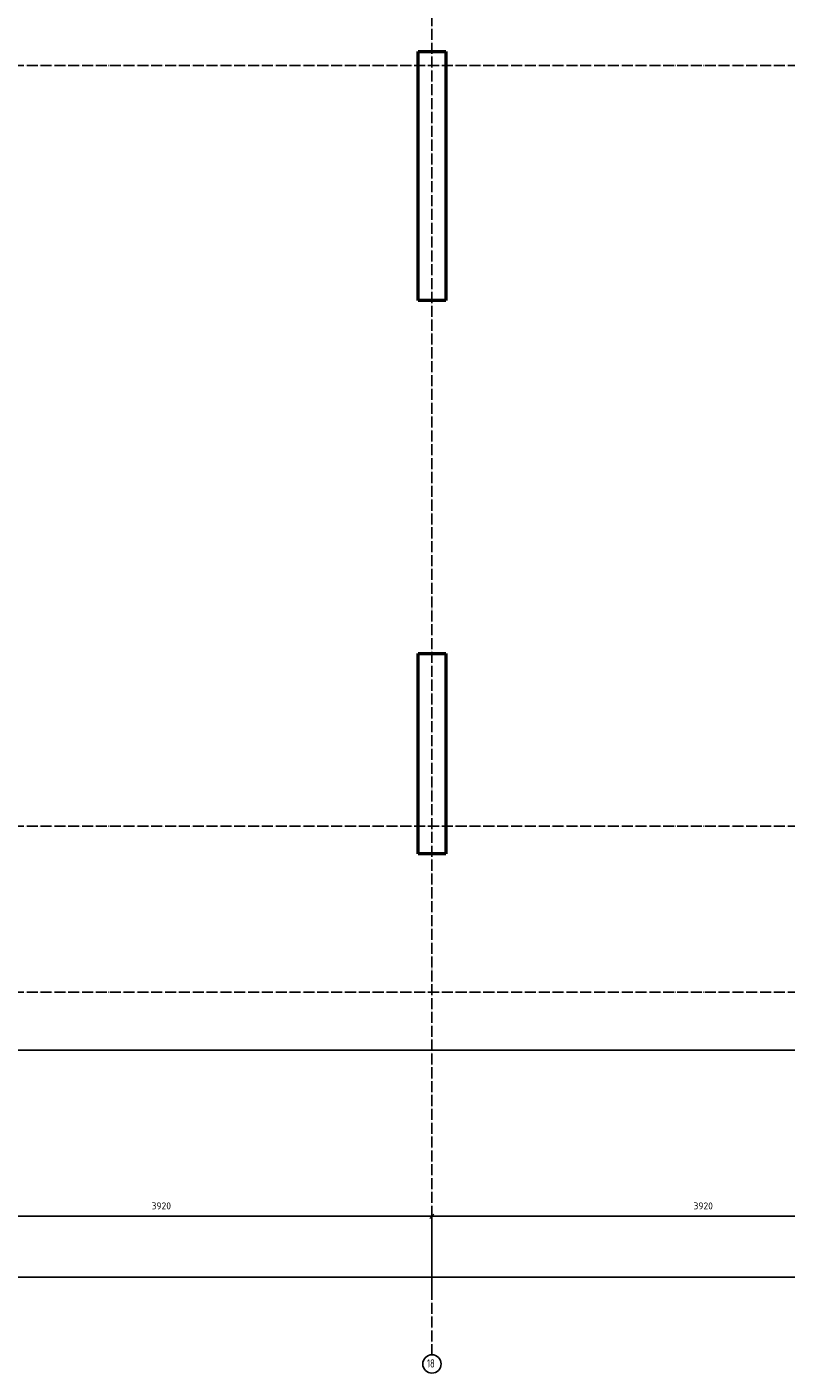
# Model space of a CAD drawing. Header units: millimetres. Extents: x -19950 to 69837, y -2757 to 40090.
# Tile 122 of 136: x 53930 to 59422, y -2753 to 6979. Entities that reach past the tile are written whole.
import ezdxf

# ---------------------------------------------------------------- set-up
doc = ezdxf.new("R2010")
doc.units = ezdxf.units.MM
doc.header["$PDMODE"] = 65
doc.linetypes.add('______11', pattern=[100, 80, -10, 0, -10])
doc.linetypes.add('______5', pattern=[220, 160, -20, 20, -20])
doc.layers.add('Standard', color=7, linetype='Continuous', lineweight=25)
doc.layers.add('Размерная линия_ общее', color=7, linetype='Continuous', lineweight=13)
doc.layers.add('Осевая линия_ общее', color=7, linetype='______5', lineweight=13, true_color=0xa0a0a0)
doc.styles.add('ISOCPEUR', font='ISOCPEUR')
doc.dimstyles.new('DIMSTYLE_16', dxfattribs={"dimtxt": 50, "dimasz": 50, "dimexe": 0, "dimexo": 0, "dimgap": 25, "dimtad": 2, "dimdec": 0, "dimrnd": 5, "dimzin": 12, "dimdsep": 46, "dimtxsty": 'ISOCPEUR', "dimblk1": 'ALL_ML_STRICH', "dimblk2": 'ALL_ML_STRICH', "dimsah": 1, "dimcen": 0, "dimclrd": 256, "dimclre": 256, "dimclrt": 256, "dimadec": 0, "dimazin": 0, "dimtfac": 1, "dimtdec": 0, "dimtix": 1, "dimtmove": 2, "dimatfit": 3, "dimfxl": 0, "dimtzin": 0, "dimlwd": 0, "dimlwe": -1, "dimarcsym": 0})

# ---------------------------------------------------------------- blocks, each defined once
blk = doc.blocks.new('ALL_ML_STRICH')
at = {"color": 0, "linetype": 'ByBlock', "lineweight": -2}
for p, q in [((-1, 0), (0.5, 0)), ((-0.3, -0.3), (0.3, 0.3)), ((0, -0.5), (0, 0.5))]:
    blk.add_line(p, q, dxfattribs=at)
blk = doc.blocks.new('*D340')
at = {"layer": 'DEFPOINTS', "transparency": 33554687}
for p in [(52940, -1619.7), (56860, -2170), (52940, -2270)]:
    blk.add_point(p, dxfattribs=at)
at = {"layer": 'Размерная линия_ общее', "lineweight": -2, "transparency": 33554687}
for p, q in [((52940, -2260), (52940, -1619.7)), ((52940, -1619.7), (56860, -1619.7)), ((56860, -2160), (56860, -1619.7))]:
    blk.add_line(p, q, dxfattribs=at)
at = {"layer": 'Размерная линия_ общее', "transparency": 33554687, "xscale": 50, "yscale": 50, "zscale": 50, "rotation": 180}
blk.add_blockref('ALL_ML_STRICH', (52940, -1619.7), dxfattribs=at)
at = {"layer": 'Размерная линия_ общее', "transparency": 33554687, "xscale": 50, "yscale": 50, "zscale": 50}
blk.add_blockref('ALL_ML_STRICH', (56860, -1619.7), dxfattribs=at)
at = {"layer": 'Размерная линия_ общее', "transparency": 33554687, "insert": (54902.5, -1544.7), "char_height": 50, "width": 200, "attachment_point": 5, "style": 'ISOCPEUR'}
blk.add_mtext('\\A1;{3920}', dxfattribs=at)
blk = doc.blocks.new('*D341')
at = {"layer": 'DEFPOINTS', "transparency": 33554687}
for p in [(56860, -1619.7), (56860, -2170), (60780, -2170)]:
    blk.add_point(p, dxfattribs=at)
at = {"layer": 'Размерная линия_ общее', "lineweight": -2, "transparency": 33554687}
for p, q in [((56860, -2160), (56860, -1619.7)), ((56860, -1619.7), (60780, -1619.7)), ((60780, -2160), (60780, -1619.7))]:
    blk.add_line(p, q, dxfattribs=at)
at = {"layer": 'Размерная линия_ общее', "transparency": 33554687, "xscale": 50, "yscale": 50, "zscale": 50, "rotation": 180}
blk.add_blockref('ALL_ML_STRICH', (56860, -1619.7), dxfattribs=at)
at = {"layer": 'Размерная линия_ общее', "transparency": 33554687, "xscale": 50, "yscale": 50, "zscale": 50}
blk.add_blockref('ALL_ML_STRICH', (60780, -1619.7), dxfattribs=at)
at = {"layer": 'Размерная линия_ общее', "transparency": 33554687, "insert": (58822.5, -1544.7), "char_height": 50, "width": 200, "attachment_point": 5, "style": 'ISOCPEUR'}
blk.add_mtext('\\A1;{3920}', dxfattribs=at)
blk = doc.blocks.new('*D344')
at = {"layer": 'DEFPOINTS', "transparency": 33554687}
for p in [(25300, -2059.7), (25300, -2170), (67380, -2170)]:
    blk.add_point(p, dxfattribs=at)
at = {"layer": 'Размерная линия_ общее', "lineweight": -2, "transparency": 33554687}
for p, q in [((25300, -2160), (25300, -2059.7)), ((25300, -2059.7), (67380, -2059.7)), ((67380, -2160), (67380, -2059.7))]:
    blk.add_line(p, q, dxfattribs=at)
at = {"layer": 'Размерная линия_ общее', "transparency": 33554687, "xscale": 50, "yscale": 50, "zscale": 50, "rotation": 180}
blk.add_blockref('ALL_ML_STRICH', (25300, -2059.7), dxfattribs=at)
at = {"layer": 'Размерная линия_ общее', "transparency": 33554687, "xscale": 50, "yscale": 50, "zscale": 50}
blk.add_blockref('ALL_ML_STRICH', (67380, -2059.7), dxfattribs=at)
at = {"layer": 'Размерная линия_ общее', "transparency": 33554687, "insert": (46340, -1984.7), "char_height": 50, "width": 250, "attachment_point": 5, "style": 'ISOCPEUR'}
blk.add_mtext('\\A1;{42080}', dxfattribs=at)

msp = doc.modelspace()

# ---------------------------------------------------------------- linework, layer by layer
at = {"color": 7, "linetype": 'Continuous', "lineweight": 50, "transparency": 33554687}
for p, q in [((56760, 1000), (56760, 2450)), ((56760, 2450), (56960, 2450)), ((56960, 2450), (56960, 1000)), ((56960, 1000), (56760, 1000))]:
    msp.add_line(p, q, dxfattribs=at)
at = {"layer": 'Standard', "color": 7, "linetype": 'Continuous', "lineweight": 50, "transparency": 33554687}
for p, q in [((56759.9, 5000), (56759.9, 6800)), ((56759.9, 6800), (56959.9, 6800)), ((56959.9, 6800), (56959.9, 5000)), ((56959.9, 5000), (56759.9, 5000))]:
    msp.add_line(p, q, dxfattribs=at)
at = {"layer": 'Standard', "color": 7, "linetype": 'Continuous', "lineweight": 25, "transparency": 33554687}
msp.add_lwpolyline([(25100, -419.1), (67580, -419.1), (67580, 14372), (25100, 14372), (25100, -419.1)], dxfattribs=at)
at = {"layer": 'Осевая линия_ общее', "color": 253, "linetype": '______11', "lineweight": -3, "true_color": 0xa0a0a0, "transparency": 33554687}
for p, q in [((56860, 14272), (56860, -2614.4)), ((25200, 6700), (69714.9, 6700)), ((25200, 1200), (69714.9, 1200)), ((25200, 0), (69714.9, 0))]:
    msp.add_line(p, q, dxfattribs=at)
at = {"layer": 'Осевая линия_ общее', "color": 7, "linetype": 'Continuous', "lineweight": -3, "transparency": 33554687}
msp.add_circle((56860.1, -2687.3), 66.1, dxfattribs=at)

# ---------------------------------------------------------------- texts
at = {"layer": 'Осевая линия_ общее', "color": 7, "linetype": 'Continuous', "lineweight": -3, "transparency": 33554687, "insert": (56824.1, -2713.4), "char_height": 60, "width": 94.456, "attachment_point": 7, "style": 'ISOCPEUR'}
msp.add_mtext('\\W0.75;18', dxfattribs=at)

# ---------------------------------------------------------------- dimensions: what is measured, and where the dimension line sits
at = {"layer": 'Размерная линия_ общее', "transparency": 33554687}
for base, p1, p2, picture, middle in [((56860, -1619.7), (52940, -2260), (56860, -2160), '*D340', (54902.5, -1544.7)), ((60780, -1619.7), (56860, -2160), (60780, -2160), '*D341', (58822.5, -1544.7)), ((67380, -2059.7), (25300, -2160), (67380, -2160), '*D344', (46340, -1984.7))]:
    dim = msp.add_linear_dim(base=base, p1=p1, p2=p2, dimstyle='DIMSTYLE_16', override={"dimpost": '<>', "dimclrd": 256, "dimclre": 256, "dimclrt": 256, "dimlwd": 0, "dimlwe": 65535}, dxfattribs=at)
    dim.commit()
    dim.dimension.update_dxf_attribs({"geometry": picture, "text_midpoint": middle, "dimtype": 160})

doc.saveas('drawing.dxf')
